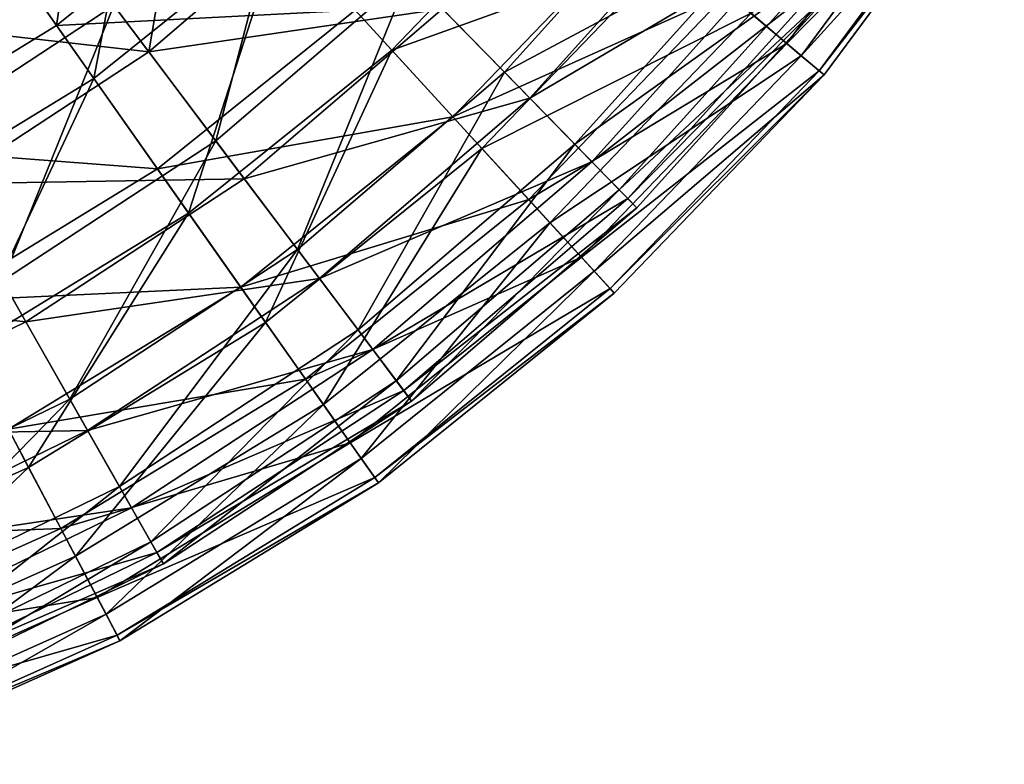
# Model space of a CAD drawing. Header units: millimetres. Extents: x 15 to 495, y -85 to 45.
# Tile 137 of 146: x 450 to 475, y -81 to -62. Entities that reach past the tile are written whole.
import ezdxf

# ---------------------------------------------------------------- set-up
doc = ezdxf.new("R2010")
doc.units = ezdxf.units.MM
doc.header["$LTSCALE"] = 25.4
doc.layers.get('0').update_dxf_attribs({"true_color": 0xff5454})

# ---------------------------------------------------------------- blocks, each defined once
blk = doc.blocks.new('PIK-II-10300.STL')
at = {"color": 7, "true_color": 0xffffff}
mesh = blk.add_polyface(dxfattribs=at)
corners = [(452.476, -54.962, 17.32), (451.381, -62.433, 22.68), (448.42, -58.222, 17.32), (455.951, -58.759, 22.68)]
mesh.append_faces([[corners[k] for k in face] for face in [(0, 1, 2), (1, 0, 3)]], dxfattribs={"vtx0": -1, "color": 7})
mesh = blk.add_polyface(dxfattribs=at)
corners = [(454.983, -55.667, 101.811), (453.717, -63.099, 95.941), (450.816, -59.243, 101.811), (458.354, -59.121, 95.941)]
mesh.append_faces([[corners[k] for k in face] for face in [(0, 1, 2), (1, 0, 3)]], dxfattribs={"vtx0": -1, "color": 7})
mesh = blk.add_polyface(dxfattribs=at)
corners = [(464.463, -58.289, 92.125), (457.058, -59.969, 98.267), (459.883, -63.055, 92.125), (461.267, -55.589, 98.267)]
mesh.append_faces([[corners[k] for k in face] for face in [(0, 1, 2), (1, 0, 3)]], dxfattribs={"vtx0": -1, "color": 7})
mesh = blk.add_polyface(dxfattribs=at)
corners = [(468.395, -61.611, 41.955), (474.384, -56.841, 49.118), (469.907, -62.888, 49.118), (472.721, -55.768, 41.955)]
mesh.append_faces([[corners[k] for k in face] for face in [(0, 1, 2), (1, 0, 3)]], dxfattribs={"vtx0": -1, "color": 7})
mesh = blk.add_polyface(dxfattribs=at)
corners = [(474.788, -57.102, 71.292), (469.001, -62.123, 78.534), (470.274, -63.198, 71.292), (473.388, -56.198, 78.534)]
mesh.append_faces([[corners[k] for k in face] for face in [(0, 1, 2), (1, 0, 3)]], dxfattribs={"vtx0": -1, "color": 7})
mesh = blk.add_polyface(dxfattribs=at)
corners = [(452.324, -63.774, 98.267), (453.743, -56.346, 103.844), (449.499, -59.757, 103.844), (457.058, -59.969, 98.267)]
mesh.append_faces([[corners[k] for k in face] for face in [(0, 1, 2), (1, 0, 3)]], dxfattribs={"vtx0": -1, "color": 7})
mesh = blk.add_polyface(dxfattribs=at)
corners = [(467.37, -58.48, 38.112), (460.329, -61.145, 31.344), (462.741, -63.616, 38.112), (464.662, -56.338, 31.344)]
mesh.append_faces([[corners[k] for k in face] for face in [(0, 1, 2), (1, 0, 3)]], dxfattribs={"vtx0": -1, "color": 7})
mesh = blk.add_polyface(dxfattribs=at)
corners = [(469.907, -62.888, 49.118), (475.289, -57.426, 56.47), (470.731, -63.583, 56.47), (474.384, -56.841, 49.118)]
mesh.append_faces([[corners[k] for k in face] for face in [(0, 1, 2), (1, 0, 3)]], dxfattribs={"vtx0": -1, "color": 7})
mesh = blk.add_polyface(dxfattribs=at)
corners = [(461.169, -62.006, 89.501), (468.091, -59.051, 82.595), (463.383, -64.275, 82.595), (465.605, -57.084, 89.501)]
mesh.append_faces([[corners[k] for k in face] for face in [(0, 1, 2), (1, 0, 3)]], dxfattribs={"vtx0": -1, "color": 7})
mesh = blk.add_polyface(dxfattribs=at)
corners = [(475.425, -57.513, 63.9), (470.274, -63.198, 71.292), (470.854, -63.687, 63.9), (474.788, -57.102, 71.292)]
mesh.append_faces([[corners[k] for k in face] for face in [(0, 1, 2), (1, 0, 3)]], dxfattribs={"vtx0": -1, "color": 7})
mesh = blk.add_polyface(dxfattribs=at)
corners = [(458.953, -62.039, 28.634), (466.219, -59.772, 35.092), (461.434, -64.75, 35.092), (463.411, -57.4, 28.634)]
mesh.append_faces([[corners[k] for k in face] for face in [(0, 1, 2), (1, 0, 3)]], dxfattribs={"vtx0": -1, "color": 7})
mesh = blk.add_polyface(dxfattribs=at)
corners = [(470.731, -63.583, 56.47), (475.425, -57.513, 63.9), (470.854, -63.687, 63.9), (475.289, -57.426, 56.47)]
mesh.append_faces([[corners[k] for k in face] for face in [(0, 1, 2), (1, 0, 3)]], dxfattribs={"vtx0": -1, "color": 7})
mesh = blk.add_polyface(dxfattribs=at)
corners = [(447.886, -65.177, 25.076), (449.792, -57.881, 19.411), (445.384, -60.774, 19.411), (452.836, -61.928, 25.076)]
mesh.append_faces([[corners[k] for k in face] for face in [(0, 1, 2), (1, 0, 3)]], dxfattribs={"vtx0": -1, "color": 7})
mesh = blk.add_polyface(dxfattribs=at)
corners = [(455.418, -65.359, 31.344), (457.33, -58.072, 25.076), (452.836, -61.928, 25.076), (460.329, -61.145, 31.344)]
mesh.append_faces([[corners[k] for k in face] for face in [(0, 1, 2), (1, 0, 3)]], dxfattribs={"vtx0": -1, "color": 7})
mesh = blk.add_polyface(dxfattribs=at)
corners = [(448.42, -58.222, 17.32), (446.378, -65.492, 22.68), (443.979, -60.937, 17.32), (451.381, -62.433, 22.68)]
mesh.append_faces([[corners[k] for k in face] for face in [(0, 1, 2), (1, 0, 3)]], dxfattribs={"vtx0": -1, "color": 7})
mesh = blk.add_polyface(dxfattribs=at)
corners = [(467.054, -60.478, 85.514), (459.883, -63.055, 92.125), (462.173, -65.557, 85.514), (464.463, -58.289, 92.125)]
mesh.append_faces([[corners[k] for k in face] for face in [(0, 1, 2), (1, 0, 3)]], dxfattribs={"vtx0": -1, "color": 7})
mesh = blk.add_polyface(dxfattribs=at)
corners = [(469.373, -60.065, 45.268), (462.741, -63.616, 38.112), (464.525, -65.444, 45.268), (467.37, -58.48, 38.112)]
mesh.append_faces([[corners[k] for k in face] for face in [(0, 1, 2), (1, 0, 3)]], dxfattribs={"vtx0": -1, "color": 7})
mesh = blk.add_polyface(dxfattribs=at)
corners = [(458.953, -62.039, 28.634), (451.381, -62.433, 22.68), (455.951, -58.759, 22.68), (453.938, -66.07, 28.634)]
mesh.append_faces([[corners[k] for k in face] for face in [(0, 1, 2), (1, 0, 3)]], dxfattribs={"vtx0": -1, "color": 7})
mesh = blk.add_polyface(dxfattribs=at)
corners = [(453.717, -63.099, 95.941), (461.169, -62.006, 89.501), (456.14, -66.32, 89.501), (458.354, -59.121, 95.941)]
mesh.append_faces([[corners[k] for k in face] for face in [(0, 1, 2), (1, 0, 3)]], dxfattribs={"vtx0": -1, "color": 7})
mesh = blk.add_polyface(dxfattribs=at)
corners = [(463.383, -64.275, 82.595), (469.86, -60.451, 75.34), (464.959, -65.889, 75.34), (468.091, -59.051, 82.595)]
mesh.append_faces([[corners[k] for k in face] for face in [(0, 1, 2), (1, 0, 3)]], dxfattribs={"vtx0": -1, "color": 7})
mesh = blk.add_polyface(dxfattribs=at)
corners = [(446.226, -62.256, 101.811), (453.717, -63.099, 95.941), (448.61, -66.451, 95.941), (450.816, -59.243, 101.811)]
mesh.append_faces([[corners[k] for k in face] for face in [(0, 1, 2), (1, 0, 3)]], dxfattribs={"vtx0": -1, "color": 7})
mesh = blk.add_polyface(dxfattribs=at)
corners = [(447.142, -66.943, 98.267), (449.499, -59.757, 103.844), (444.854, -62.598, 103.844), (452.324, -63.774, 98.267)]
mesh.append_faces([[corners[k] for k in face] for face in [(0, 1, 2), (1, 0, 3)]], dxfattribs={"vtx0": -1, "color": 7})
mesh = blk.add_polyface(dxfattribs=at)
corners = [(461.434, -64.75, 35.092), (468.395, -61.611, 41.955), (463.358, -66.852, 41.955), (466.219, -59.772, 35.092)]
mesh.append_faces([[corners[k] for k in face] for face in [(0, 1, 2), (1, 0, 3)]], dxfattribs={"vtx0": -1, "color": 7})
mesh = blk.add_polyface(dxfattribs=at)
corners = [(457.058, -59.969, 98.267), (454.73, -67.196, 92.125), (459.883, -63.055, 92.125), (452.324, -63.774, 98.267)]
mesh.append_faces([[corners[k] for k in face] for face in [(0, 1, 2), (1, 0, 3)]], dxfattribs={"vtx0": -1, "color": 7})
mesh = blk.add_polyface(dxfattribs=at)
corners = [(470.638, -61.066, 52.693), (464.525, -65.444, 45.268), (465.652, -66.599, 52.693), (469.373, -60.065, 45.268)]
mesh.append_faces([[corners[k] for k in face] for face in [(0, 1, 2), (1, 0, 3)]], dxfattribs={"vtx0": -1, "color": 7})
mesh = blk.add_polyface(dxfattribs=at)
corners = [(464.959, -65.889, 75.34), (470.884, -61.261, 67.855), (465.871, -66.824, 67.855), (469.86, -60.451, 75.34)]
mesh.append_faces([[corners[k] for k in face] for face in [(0, 1, 2), (1, 0, 3)]], dxfattribs={"vtx0": -1, "color": 7})
mesh = blk.add_polyface(dxfattribs=at)
corners = [(469.001, -62.123, 78.534), (462.173, -65.557, 85.514), (463.893, -67.437, 78.534), (467.054, -60.478, 85.514)]
mesh.append_faces([[corners[k] for k in face] for face in [(0, 1, 2), (1, 0, 3)]], dxfattribs={"vtx0": -1, "color": 7})
mesh = blk.add_polyface(dxfattribs=at)
corners = [(457.493, -68.118, 38.112), (460.329, -61.145, 31.344), (455.418, -65.359, 31.344), (462.741, -63.616, 38.112)]
mesh.append_faces([[corners[k] for k in face] for face in [(0, 1, 2), (1, 0, 3)]], dxfattribs={"vtx0": -1, "color": 7})
mesh = blk.add_polyface(dxfattribs=at)
corners = [(471.144, -61.467, 60.264), (465.652, -66.599, 52.693), (466.103, -67.061, 60.264), (470.638, -61.066, 52.693)]
mesh.append_faces([[corners[k] for k in face] for face in [(0, 1, 2), (1, 0, 3)]], dxfattribs={"vtx0": -1, "color": 7})
mesh = blk.add_polyface(dxfattribs=at)
corners = [(465.871, -66.824, 67.855), (471.144, -61.467, 60.264), (466.103, -67.061, 60.264), (470.884, -61.261, 67.855)]
mesh.append_faces([[corners[k] for k in face] for face in [(0, 1, 2), (1, 0, 3)]], dxfattribs={"vtx0": -1, "color": 7})
mesh = blk.add_polyface(dxfattribs=at)
corners = [(463.358, -66.852, 41.955), (469.907, -62.888, 49.118), (464.694, -68.312, 49.118), (468.395, -61.611, 41.955)]
mesh.append_faces([[corners[k] for k in face] for face in [(0, 1, 2), (1, 0, 3)]], dxfattribs={"vtx0": -1, "color": 7})
mesh = blk.add_polyface(dxfattribs=at)
corners = [(450.007, -68.91, 31.344), (452.836, -61.928, 25.076), (447.886, -65.177, 25.076), (455.418, -65.359, 31.344)]
mesh.append_faces([[corners[k] for k in face] for face in [(0, 1, 2), (1, 0, 3)]], dxfattribs={"vtx0": -1, "color": 7})
mesh = blk.add_polyface(dxfattribs=at)
corners = [(461.434, -64.75, 35.092), (453.938, -66.07, 28.634), (458.953, -62.039, 28.634), (456.052, -69.076, 35.092)]
mesh.append_faces([[corners[k] for k in face] for face in [(0, 1, 2), (1, 0, 3)]], dxfattribs={"vtx0": -1, "color": 7})
mesh = blk.add_polyface(dxfattribs=at)
corners = [(456.14, -66.32, 89.501), (463.383, -64.275, 82.595), (458.046, -68.853, 82.595), (461.169, -62.006, 89.501)]
mesh.append_faces([[corners[k] for k in face] for face in [(0, 1, 2), (1, 0, 3)]], dxfattribs={"vtx0": -1, "color": 7})
mesh = blk.add_polyface(dxfattribs=at)
corners = [(470.274, -63.198, 71.292), (463.893, -67.437, 78.534), (465.018, -68.667, 71.292), (469.001, -62.123, 78.534)]
mesh.append_faces([[corners[k] for k in face] for face in [(0, 1, 2), (1, 0, 3)]], dxfattribs={"vtx0": -1, "color": 7})
mesh = blk.add_polyface(dxfattribs=at)
corners = [(453.938, -66.07, 28.634), (446.378, -65.492, 22.68), (451.381, -62.433, 22.68), (448.449, -69.426, 28.634)]
mesh.append_faces([[corners[k] for k in face] for face in [(0, 1, 2), (1, 0, 3)]], dxfattribs={"vtx0": -1, "color": 7})
mesh = blk.add_polyface(dxfattribs=at)
corners = [(464.694, -68.312, 49.118), (470.731, -63.583, 56.47), (465.422, -69.107, 56.47), (469.907, -62.888, 49.118)]
mesh.append_faces([[corners[k] for k in face] for face in [(0, 1, 2), (1, 0, 3)]], dxfattribs={"vtx0": -1, "color": 7})
mesh = blk.add_polyface(dxfattribs=at)
corners = [(448.61, -66.451, 95.941), (456.14, -66.32, 89.501), (450.601, -69.956, 89.501), (453.717, -63.099, 95.941)]
mesh.append_faces([[corners[k] for k in face] for face in [(0, 1, 2), (1, 0, 3)]], dxfattribs={"vtx0": -1, "color": 7})
mesh = blk.add_polyface(dxfattribs=at)
corners = [(459.883, -63.055, 92.125), (456.682, -69.971, 85.514), (462.173, -65.557, 85.514), (454.73, -67.196, 92.125)]
mesh.append_faces([[corners[k] for k in face] for face in [(0, 1, 2), (1, 0, 3)]], dxfattribs={"vtx0": -1, "color": 7})
mesh = blk.add_polyface(dxfattribs=at)
corners = [(470.854, -63.687, 63.9), (465.018, -68.667, 71.292), (465.53, -69.226, 63.9), (470.274, -63.198, 71.292)]
mesh.append_faces([[corners[k] for k in face] for face in [(0, 1, 2), (1, 0, 3)]], dxfattribs={"vtx0": -1, "color": 7})
mesh = blk.add_polyface(dxfattribs=at)
corners = [(459.029, -70.16, 45.268), (462.741, -63.616, 38.112), (457.493, -68.118, 38.112), (464.525, -65.444, 45.268)]
mesh.append_faces([[corners[k] for k in face] for face in [(0, 1, 2), (1, 0, 3)]], dxfattribs={"vtx0": -1, "color": 7})
mesh = blk.add_polyface(dxfattribs=at)
corners = [(465.422, -69.107, 56.47), (470.854, -63.687, 63.9), (465.53, -69.226, 63.9), (470.731, -63.583, 56.47)]
mesh.append_faces([[corners[k] for k in face] for face in [(0, 1, 2), (1, 0, 3)]], dxfattribs={"vtx0": -1, "color": 7})
mesh = blk.add_polyface(dxfattribs=at)
corners = [(452.324, -63.774, 98.267), (449.091, -70.644, 92.125), (454.73, -67.196, 92.125), (447.142, -66.943, 98.267)]
mesh.append_faces([[corners[k] for k in face] for face in [(0, 1, 2), (1, 0, 3)]], dxfattribs={"vtx0": -1, "color": 7})
mesh = blk.add_polyface(dxfattribs=at)
corners = [(458.046, -68.853, 82.595), (464.959, -65.889, 75.34), (459.403, -70.656, 75.34), (463.383, -64.275, 82.595)]
mesh.append_faces([[corners[k] for k in face] for face in [(0, 1, 2), (1, 0, 3)]], dxfattribs={"vtx0": -1, "color": 7})
mesh = blk.add_polyface(dxfattribs=at)
corners = [(463.358, -66.852, 41.955), (456.052, -69.076, 35.092), (461.434, -64.75, 35.092), (457.691, -71.407, 41.955)]
mesh.append_faces([[corners[k] for k in face] for face in [(0, 1, 2), (1, 0, 3)]], dxfattribs={"vtx0": -1, "color": 7})
mesh = blk.add_polyface(dxfattribs=at)
corners = [(451.713, -71.912, 38.112), (455.418, -65.359, 31.344), (450.007, -68.91, 31.344), (457.493, -68.118, 38.112)]
mesh.append_faces([[corners[k] for k in face] for face in [(0, 1, 2), (1, 0, 3)]], dxfattribs={"vtx0": -1, "color": 7})
mesh = blk.add_polyface(dxfattribs=at)
corners = [(459.999, -71.449, 52.693), (464.525, -65.444, 45.268), (459.029, -70.16, 45.268), (465.652, -66.599, 52.693)]
mesh.append_faces([[corners[k] for k in face] for face in [(0, 1, 2), (1, 0, 3)]], dxfattribs={"vtx0": -1, "color": 7})
mesh = blk.add_polyface(dxfattribs=at)
corners = [(462.173, -65.557, 85.514), (458.148, -72.055, 78.534), (463.893, -67.437, 78.534), (456.682, -69.971, 85.514)]
mesh.append_faces([[corners[k] for k in face] for face in [(0, 1, 2), (1, 0, 3)]], dxfattribs={"vtx0": -1, "color": 7})
mesh = blk.add_polyface(dxfattribs=at)
corners = [(459.403, -70.656, 75.34), (465.871, -66.824, 67.855), (460.187, -71.699, 67.855), (464.959, -65.889, 75.34)]
mesh.append_faces([[corners[k] for k in face] for face in [(0, 1, 2), (1, 0, 3)]], dxfattribs={"vtx0": -1, "color": 7})
mesh = blk.add_polyface(dxfattribs=at)
corners = [(456.052, -69.076, 35.092), (448.449, -69.426, 28.634), (453.938, -66.07, 28.634), (450.162, -72.678, 35.092)]
mesh.append_faces([[corners[k] for k in face] for face in [(0, 1, 2), (1, 0, 3)]], dxfattribs={"vtx0": -1, "color": 7})
mesh = blk.add_polyface(dxfattribs=at)
corners = [(450.601, -69.956, 89.501), (458.046, -68.853, 82.595), (452.167, -72.712, 82.595), (456.14, -66.32, 89.501)]
mesh.append_faces([[corners[k] for k in face] for face in [(0, 1, 2), (1, 0, 3)]], dxfattribs={"vtx0": -1, "color": 7})
mesh = blk.add_polyface(dxfattribs=at)
corners = [(443.116, -69.123, 95.941), (450.601, -69.956, 89.501), (444.643, -72.854, 89.501), (448.61, -66.451, 95.941)]
mesh.append_faces([[corners[k] for k in face] for face in [(0, 1, 2), (1, 0, 3)]], dxfattribs={"vtx0": -1, "color": 7})
mesh = blk.add_polyface(dxfattribs=at)
corners = [(460.387, -71.965, 60.264), (465.652, -66.599, 52.693), (459.999, -71.449, 52.693), (466.103, -67.061, 60.264)]
mesh.append_faces([[corners[k] for k in face] for face in [(0, 1, 2), (1, 0, 3)]], dxfattribs={"vtx0": -1, "color": 7})
mesh = blk.add_polyface(dxfattribs=at)
corners = [(464.694, -68.312, 49.118), (457.691, -71.407, 41.955), (463.358, -66.852, 41.955), (458.83, -73.025, 49.118)]
mesh.append_faces([[corners[k] for k in face] for face in [(0, 1, 2), (1, 0, 3)]], dxfattribs={"vtx0": -1, "color": 7})
mesh = blk.add_polyface(dxfattribs=at)
corners = [(460.187, -71.699, 67.855), (466.103, -67.061, 60.264), (460.387, -71.965, 60.264), (465.871, -66.824, 67.855)]
mesh.append_faces([[corners[k] for k in face] for face in [(0, 1, 2), (1, 0, 3)]], dxfattribs={"vtx0": -1, "color": 7})
mesh = blk.add_polyface(dxfattribs=at)
corners = [(454.73, -67.196, 92.125), (450.671, -73.646, 85.514), (456.682, -69.971, 85.514), (449.091, -70.644, 92.125)]
mesh.append_faces([[corners[k] for k in face] for face in [(0, 1, 2), (1, 0, 3)]], dxfattribs={"vtx0": -1, "color": 7})
mesh = blk.add_polyface(dxfattribs=at)
corners = [(463.893, -67.437, 78.534), (459.106, -73.419, 71.292), (465.018, -68.667, 71.292), (458.148, -72.055, 78.534)]
mesh.append_faces([[corners[k] for k in face] for face in [(0, 1, 2), (1, 0, 3)]], dxfattribs={"vtx0": -1, "color": 7})
mesh = blk.add_polyface(dxfattribs=at)
corners = [(452.975, -74.133, 45.268), (457.493, -68.118, 38.112), (451.713, -71.912, 38.112), (459.029, -70.16, 45.268)]
mesh.append_faces([[corners[k] for k in face] for face in [(0, 1, 2), (1, 0, 3)]], dxfattribs={"vtx0": -1, "color": 7})
mesh = blk.add_polyface(dxfattribs=at)
corners = [(465.422, -69.107, 56.47), (458.83, -73.025, 49.118), (464.694, -68.312, 49.118), (459.45, -73.907, 56.47)]
mesh.append_faces([[corners[k] for k in face] for face in [(0, 1, 2), (1, 0, 3)]], dxfattribs={"vtx0": -1, "color": 7})
mesh = blk.add_polyface(dxfattribs=at)
corners = [(465.018, -68.667, 71.292), (459.543, -74.039, 63.9), (465.53, -69.226, 63.9), (459.106, -73.419, 71.292)]
mesh.append_faces([[corners[k] for k in face] for face in [(0, 1, 2), (1, 0, 3)]], dxfattribs={"vtx0": -1, "color": 7})
mesh = blk.add_polyface(dxfattribs=at)
corners = [(445.495, -74.936, 38.112), (450.007, -68.91, 31.344), (444.187, -71.741, 31.344), (451.713, -71.912, 38.112)]
mesh.append_faces([[corners[k] for k in face] for face in [(0, 1, 2), (1, 0, 3)]], dxfattribs={"vtx0": -1, "color": 7})
mesh = blk.add_polyface(dxfattribs=at)
corners = [(452.167, -72.712, 82.595), (459.403, -70.656, 75.34), (453.282, -74.674, 75.34), (458.046, -68.853, 82.595)]
mesh.append_faces([[corners[k] for k in face] for face in [(0, 1, 2), (1, 0, 3)]], dxfattribs={"vtx0": -1, "color": 7})
mesh = blk.add_polyface(dxfattribs=at)
corners = [(457.691, -71.407, 41.955), (450.162, -72.678, 35.092), (456.052, -69.076, 35.092), (451.489, -75.199, 41.955)]
mesh.append_faces([[corners[k] for k in face] for face in [(0, 1, 2), (1, 0, 3)]], dxfattribs={"vtx0": -1, "color": 7})
mesh = blk.add_polyface(dxfattribs=at)
corners = [(465.53, -69.226, 63.9), (459.45, -73.907, 56.47), (465.422, -69.107, 56.47), (459.543, -74.039, 63.9)]
mesh.append_faces([[corners[k] for k in face] for face in [(0, 1, 2), (1, 0, 3)]], dxfattribs={"vtx0": -1, "color": 7})
mesh = blk.add_polyface(dxfattribs=at)
corners = [(444.643, -72.854, 89.501), (452.167, -72.712, 82.595), (445.844, -75.787, 82.595), (450.601, -69.956, 89.501)]
mesh.append_faces([[corners[k] for k in face] for face in [(0, 1, 2), (1, 0, 3)]], dxfattribs={"vtx0": -1, "color": 7})
mesh = blk.add_polyface(dxfattribs=at)
corners = [(456.682, -69.971, 85.514), (451.859, -75.901, 78.534), (458.148, -72.055, 78.534), (450.671, -73.646, 85.514)]
mesh.append_faces([[corners[k] for k in face] for face in [(0, 1, 2), (1, 0, 3)]], dxfattribs={"vtx0": -1, "color": 7})
mesh = blk.add_polyface(dxfattribs=at)
corners = [(453.772, -75.536, 52.693), (459.029, -70.16, 45.268), (452.975, -74.133, 45.268), (459.999, -71.449, 52.693)]
mesh.append_faces([[corners[k] for k in face] for face in [(0, 1, 2), (1, 0, 3)]], dxfattribs={"vtx0": -1, "color": 7})
mesh = blk.add_polyface(dxfattribs=at)
corners = [(449.091, -70.644, 92.125), (444.24, -76.522, 85.514), (450.671, -73.646, 85.514), (443.057, -73.343, 92.125)]
mesh.append_faces([[corners[k] for k in face] for face in [(0, 1, 2), (1, 0, 3)]], dxfattribs={"vtx0": -1, "color": 7})
mesh = blk.add_polyface(dxfattribs=at)
corners = [(453.282, -74.674, 75.34), (460.187, -71.699, 67.855), (453.927, -75.809, 67.855), (459.403, -70.656, 75.34)]
mesh.append_faces([[corners[k] for k in face] for face in [(0, 1, 2), (1, 0, 3)]], dxfattribs={"vtx0": -1, "color": 7})
mesh = blk.add_polyface(dxfattribs=at)
corners = [(458.83, -73.025, 49.118), (451.489, -75.199, 41.955), (457.691, -71.407, 41.955), (452.411, -76.95, 49.118)]
mesh.append_faces([[corners[k] for k in face] for face in [(0, 1, 2), (1, 0, 3)]], dxfattribs={"vtx0": -1, "color": 7})
mesh = blk.add_polyface(dxfattribs=at)
corners = [(454.091, -76.098, 60.264), (459.999, -71.449, 52.693), (453.772, -75.536, 52.693), (460.387, -71.965, 60.264)]
mesh.append_faces([[corners[k] for k in face] for face in [(0, 1, 2), (1, 0, 3)]], dxfattribs={"vtx0": -1, "color": 7})
mesh = blk.add_polyface(dxfattribs=at)
corners = [(446.463, -77.3, 45.268), (451.713, -71.912, 38.112), (445.495, -74.936, 38.112), (452.975, -74.133, 45.268)]
mesh.append_faces([[corners[k] for k in face] for face in [(0, 1, 2), (1, 0, 3)]], dxfattribs={"vtx0": -1, "color": 7})
mesh = blk.add_polyface(dxfattribs=at)
corners = [(453.927, -75.809, 67.855), (460.387, -71.965, 60.264), (454.091, -76.098, 60.264), (460.187, -71.699, 67.855)]
mesh.append_faces([[corners[k] for k in face] for face in [(0, 1, 2), (1, 0, 3)]], dxfattribs={"vtx0": -1, "color": 7})
mesh = blk.add_polyface(dxfattribs=at)
corners = [(458.148, -72.055, 78.534), (452.635, -77.375, 71.292), (459.106, -73.419, 71.292), (451.859, -75.901, 78.534)]
mesh.append_faces([[corners[k] for k in face] for face in [(0, 1, 2), (1, 0, 3)]], dxfattribs={"vtx0": -1, "color": 7})
mesh = blk.add_polyface(dxfattribs=at)
corners = [(451.489, -75.199, 41.955), (443.859, -75.497, 35.092), (450.162, -72.678, 35.092), (444.853, -78.167, 41.955)]
mesh.append_faces([[corners[k] for k in face] for face in [(0, 1, 2), (1, 0, 3)]], dxfattribs={"vtx0": -1, "color": 7})
mesh = blk.add_polyface(dxfattribs=at)
corners = [(445.844, -75.787, 82.595), (453.282, -74.674, 75.34), (446.698, -77.875, 75.34), (452.167, -72.712, 82.595)]
mesh.append_faces([[corners[k] for k in face] for face in [(0, 1, 2), (1, 0, 3)]], dxfattribs={"vtx0": -1, "color": 7})
mesh = blk.add_polyface(dxfattribs=at)
corners = [(459.45, -73.907, 56.47), (452.411, -76.95, 49.118), (458.83, -73.025, 49.118), (452.913, -77.904, 56.47)]
mesh.append_faces([[corners[k] for k in face] for face in [(0, 1, 2), (1, 0, 3)]], dxfattribs={"vtx0": -1, "color": 7})
mesh = blk.add_polyface(dxfattribs=at)
corners = [(459.106, -73.419, 71.292), (452.988, -78.046, 63.9), (459.543, -74.039, 63.9), (452.635, -77.375, 71.292)]
mesh.append_faces([[corners[k] for k in face] for face in [(0, 1, 2), (1, 0, 3)]], dxfattribs={"vtx0": -1, "color": 7})
mesh = blk.add_polyface(dxfattribs=at)
corners = [(450.671, -73.646, 85.514), (445.13, -78.91, 78.534), (451.859, -75.901, 78.534), (444.24, -76.522, 85.514)]
mesh.append_faces([[corners[k] for k in face] for face in [(0, 1, 2), (1, 0, 3)]], dxfattribs={"vtx0": -1, "color": 7})
mesh = blk.add_polyface(dxfattribs=at)
corners = [(459.543, -74.039, 63.9), (452.913, -77.904, 56.47), (459.45, -73.907, 56.47), (452.988, -78.046, 63.9)]
mesh.append_faces([[corners[k] for k in face] for face in [(0, 1, 2), (1, 0, 3)]], dxfattribs={"vtx0": -1, "color": 7})
mesh = blk.add_polyface(dxfattribs=at)
corners = [(447.074, -78.793, 52.693), (452.975, -74.133, 45.268), (446.463, -77.3, 45.268), (453.772, -75.536, 52.693)]
mesh.append_faces([[corners[k] for k in face] for face in [(0, 1, 2), (1, 0, 3)]], dxfattribs={"vtx0": -1, "color": 7})
mesh = blk.add_polyface(dxfattribs=at)
corners = [(446.698, -77.875, 75.34), (453.927, -75.809, 67.855), (447.193, -79.083, 67.855), (453.282, -74.674, 75.34)]
mesh.append_faces([[corners[k] for k in face] for face in [(0, 1, 2), (1, 0, 3)]], dxfattribs={"vtx0": -1, "color": 7})
mesh = blk.add_polyface(dxfattribs=at)
corners = [(452.411, -76.95, 49.118), (444.853, -78.167, 41.955), (451.489, -75.199, 41.955), (445.543, -80.021, 49.118)]
mesh.append_faces([[corners[k] for k in face] for face in [(0, 1, 2), (1, 0, 3)]], dxfattribs={"vtx0": -1, "color": 7})
mesh = blk.add_polyface(dxfattribs=at)
corners = [(447.319, -79.391, 60.264), (453.772, -75.536, 52.693), (447.074, -78.793, 52.693), (454.091, -76.098, 60.264)]
mesh.append_faces([[corners[k] for k in face] for face in [(0, 1, 2), (1, 0, 3)]], dxfattribs={"vtx0": -1, "color": 7})
mesh = blk.add_polyface(dxfattribs=at)
corners = [(451.859, -75.901, 78.534), (445.711, -80.472, 71.292), (452.635, -77.375, 71.292), (445.13, -78.91, 78.534)]
mesh.append_faces([[corners[k] for k in face] for face in [(0, 1, 2), (1, 0, 3)]], dxfattribs={"vtx0": -1, "color": 7})
mesh = blk.add_polyface(dxfattribs=at)
corners = [(447.193, -79.083, 67.855), (454.091, -76.098, 60.264), (447.319, -79.391, 60.264), (453.927, -75.809, 67.855)]
mesh.append_faces([[corners[k] for k in face] for face in [(0, 1, 2), (1, 0, 3)]], dxfattribs={"vtx0": -1, "color": 7})
mesh = blk.add_polyface(dxfattribs=at)
corners = [(452.913, -77.904, 56.47), (445.543, -80.021, 49.118), (452.411, -76.95, 49.118), (445.919, -81.032, 56.47)]
mesh.append_faces([[corners[k] for k in face] for face in [(0, 1, 2), (1, 0, 3)]], dxfattribs={"vtx0": -1, "color": 7})
mesh = blk.add_polyface(dxfattribs=at)
corners = [(452.635, -77.375, 71.292), (445.976, -81.183, 63.9), (452.988, -78.046, 63.9), (445.711, -80.472, 71.292)]
mesh.append_faces([[corners[k] for k in face] for face in [(0, 1, 2), (1, 0, 3)]], dxfattribs={"vtx0": -1, "color": 7})
mesh = blk.add_polyface(dxfattribs=at)
corners = [(452.988, -78.046, 63.9), (445.919, -81.032, 56.47), (452.913, -77.904, 56.47), (445.976, -81.183, 63.9)]
mesh.append_faces([[corners[k] for k in face] for face in [(0, 1, 2), (1, 0, 3)]], dxfattribs={"vtx0": -1, "color": 7})

msp = doc.modelspace()

# ---------------------------------------------------------------- block references
at = {"color": 0}
msp.add_blockref('PIK-II-10300.STL', (0, 0), dxfattribs=at)

doc.saveas('drawing.dxf')
